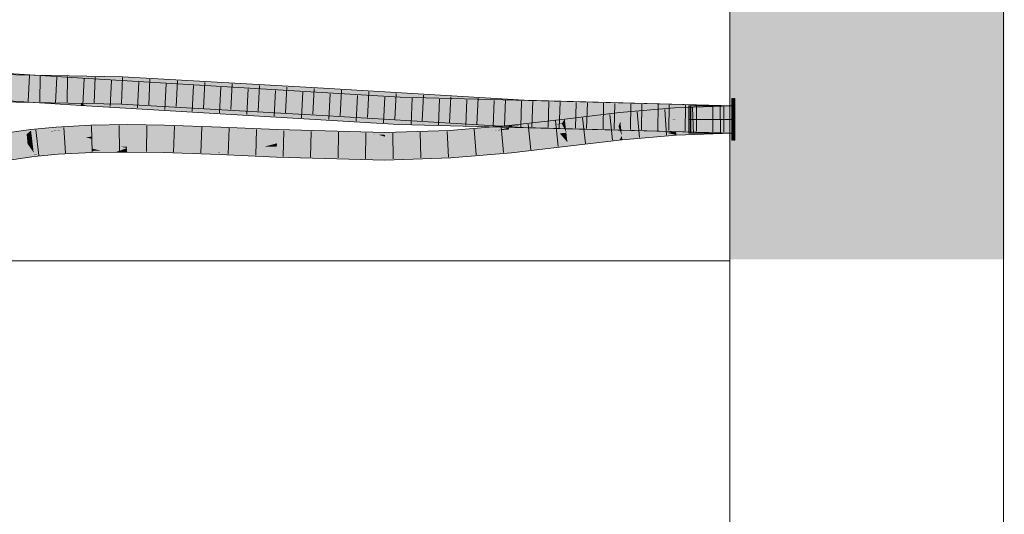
# Model space of a CAD drawing. Extents: x -720 to 300, y 62 to 1162.
# Tile 187 of 256: x 145.31 to 154.3, y 881.65 to 886.17. Entities that reach past the tile are written whole.
import ezdxf
from ezdxf.lldxf.tags import DXFTag

# ---------------------------------------------------------------- set-up
doc = ezdxf.new("R2010")
doc.units = 0
doc.layers.get('0').update_dxf_attribs({"lineweight": 13})
doc.layers.add('E_Detail_Linie_Text_Bem', color=7, linetype='Continuous', lineweight=13)
for name, color, linetype, lineweight, true_color in [('E_Leerrohr 25-A06G942U8I', 7, 'Continuous', 9, 0xff8000), ('E_Leerrohr 25-Shading', 7, 'Continuous', 9, 0xff8000), ('E_Leerrohr 32-A06G942W8I', 7, 'Continuous', 9, 0x00b300), ('E_Leerrohr 32-Shading', 7, 'Continuous', 9, 0x00b300), ('E_Leerrohr Umrandung-A06G942Q8I', 7, 'Continuous', 9, 0xffffff)]:
    doc.layers.add(name, color=color, linetype=linetype, lineweight=lineweight, true_color=true_color)
tags = doc.linetypes.add('STRICHPUNKT2-A06G942V8I', pattern=[12.7, 6.35, -3.175, 0, -3.175]).pattern_tags.tags
tags[10:11] = [DXFTag(74, 4), DXFTag(75, 0), DXFTag(340, '0'), DXFTag(46, 0.0), DXFTag(50, 0.0), DXFTag(44, 0.0), DXFTag(45, 0.0)]
tags[8:9] = [DXFTag(74, 4), DXFTag(75, 0), DXFTag(340, '0'), DXFTag(46, 0.0), DXFTag(50, 0.0), DXFTag(44, 0.0), DXFTag(45, 0.0)]
tags[6:7] = [DXFTag(74, 4), DXFTag(75, 0), DXFTag(340, '0'), DXFTag(46, 0.0), DXFTag(50, 0.0), DXFTag(44, 0.0), DXFTag(45, 0.0)]
tags[4:5] = [DXFTag(74, 4), DXFTag(75, 0), DXFTag(340, '0'), DXFTag(46, 0.0), DXFTag(50, 0.0), DXFTag(44, 0.0), DXFTag(45, 0.0)]

# ---------------------------------------------------------------- blocks, each defined once
blk = doc.blocks.new('Shading-A06G93YB8I', base_point=(231.5078, 857.4585))
at = {"layer": 'E_Leerrohr 25-Shading', "color": 43, "true_color": 0xd7ab7f}
for points in [[(151.8124, 885.3806), (151.2892, 885.3625), (151.29, 885.3498)], [(151.8124, 885.3806), (151.29, 885.3498), (151.8124, 885.344), (151.2914, 885.326)], [(150.2865, 885.259), (150.2907, 885.2226), (150.7858, 885.3174), (150.7895, 885.281)], [(151.2892, 885.3625), (150.7858, 885.3174), (150.9145, 885.2922), (150.7895, 885.281)], [(151.2892, 885.3625), (150.9145, 885.2922), (151.29, 885.3498)], [(150.9145, 885.2922), (151.2914, 885.326), (151.29, 885.3498)], [(145.9615, 885.1887), (145.961, 885.2031), (145.6439, 885.1755), (145.6432, 885.1863)], [(146.2916, 885.1915), (146.2916, 885.2079), (145.9615, 885.1887), (145.961, 885.2031)], [(146.6309, 885.1864), (146.6313, 885.2035), (146.2916, 885.1915), (146.2916, 885.2079)], [(147.1472, 885.1695), (147.1478, 885.1855), (146.6309, 885.1864), (146.6313, 885.2035)], [(149.7753, 885.1946), (149.7747, 885.2004), (149.6939, 885.1936)], [(149.8714, 885.1973), (150.2593, 885.219), (149.7747, 885.2004), (150.2865, 885.259)], [(149.8714, 885.1973), (149.7747, 885.2004), (149.7753, 885.1946)], [(149.7755, 885.1918), (149.8714, 885.1973), (149.7753, 885.1946)], [(149.7755, 885.1918), (149.7767, 885.1801), (150.1015, 885.2062)], [(149.8714, 885.1973), (149.7755, 885.1918), (149.9388, 885.1991)], [(150.1771, 885.2096), (150.1015, 885.2062), (149.7775, 885.1721), (149.7767, 885.1801)], [(149.7775, 885.1721), (149.7783, 885.164), (150.1771, 885.2096)], [(150.1149, 885.2073), (150.2593, 885.219), (149.906, 885.1982), (149.8714, 885.1973)], [(149.9388, 885.1991), (150.1015, 885.2062), (149.906, 885.1982), (150.1149, 885.2073)], [(150.1771, 885.2096), (150.2593, 885.219), (150.1015, 885.2062)], [(150.2865, 885.259), (150.2593, 885.219), (150.2907, 885.2226)], [(145.4142, 885.1573), (145.4133, 885.164), (145.1943, 885.1316), (145.1942, 885.132)], [(145.4142, 885.1573), (145.1943, 885.1316), (145.2394, 885.1362)], [(145.1976, 885.1128), (145.3879, 885.1324), (145.2395, 885.1362), (145.4145, 885.1543)], [(145.3745, 885.1213), (145.3879, 885.1324), (145.2006, 885.0959), (145.1976, 885.1128)], [(145.4145, 885.1543), (145.4142, 885.1573), (145.2394, 885.1362)], [(145.4176, 885.1287), (145.4168, 885.1353), (145.3745, 885.1213), (145.3879, 885.1324)], [(145.3745, 885.1213), (145.4177, 885.1277), (145.4176, 885.1287)], [(145.4168, 885.1353), (145.4145, 885.1543), (145.3879, 885.1324)], [(145.6439, 885.1755), (145.6432, 885.1863), (145.4142, 885.1573), (145.4133, 885.164)], [(145.6443, 885.17), (145.6439, 885.1755), (145.4145, 885.1543), (145.4142, 885.1573)], [(145.6455, 885.1537), (145.6443, 885.17), (145.4168, 885.1353), (145.4145, 885.1543)], [(145.6455, 885.1537), (145.4168, 885.1353), (145.5796, 885.1465)], [(145.4168, 885.1353), (145.4176, 885.1287), (145.5796, 885.1465)], [(145.5796, 885.1465), (145.4176, 885.1287), (145.6458, 885.1498), (145.4177, 885.1277)], [(145.6455, 885.1537), (145.5796, 885.1465), (145.6457, 885.1511)], [(145.5796, 885.1465), (145.6458, 885.1498), (145.6457, 885.1511)], [(145.9617, 885.1819), (145.9615, 885.1887), (145.6443, 885.17), (145.6439, 885.1755)], [(145.9617, 885.1819), (145.6443, 885.17), (145.962, 885.1717), (145.6455, 885.1537)], [(145.962, 885.1717), (145.6455, 885.1537), (145.7245, 885.154), (145.6457, 885.1511)], [(145.6457, 885.1511), (145.6458, 885.1498), (145.7245, 885.154)], [(145.962, 885.1717), (145.7245, 885.154), (145.9622, 885.1666)], [(146.2916, 885.1853), (146.2916, 885.1915), (145.9617, 885.1819), (145.9615, 885.1887)], [(146.1058, 885.1833), (145.9617, 885.1819), (146.1057, 885.1732), (145.962, 885.1717)], [(145.962, 885.1717), (145.9622, 885.1666), (146.2916, 885.1751), (146.2916, 885.1713)], [(146.2916, 885.1751), (146.2916, 885.1853), (146.1057, 885.1732), (146.1058, 885.1833)], [(146.6308, 885.1821), (146.6309, 885.1864), (146.2916, 885.1853), (146.2916, 885.1915)], [(146.6308, 885.1821), (146.2916, 885.1853), (146.6304, 885.1673), (146.2916, 885.1751)], [(146.2916, 885.1751), (146.2916, 885.1713), (146.6304, 885.1673), (146.6304, 885.1669)], [(147.1472, 885.1695), (146.6308, 885.1821), (147.0016, 885.154), (146.6304, 885.1669)], [(146.6309, 885.1864), (146.6308, 885.1821), (147.1163, 885.1702)], [(147.1472, 885.1695), (146.6309, 885.1864), (147.1163, 885.1702)], [(147.1472, 885.1695), (147.0016, 885.154), (147.1464, 885.1505)], [(147.0016, 885.154), (147.1463, 885.149), (147.1464, 885.1505)], [(147.1711, 885.1497), (147.1464, 885.1505), (147.6617, 885.1256), (147.1463, 885.149)], [(147.662, 885.1339), (147.1472, 885.1695), (147.1464, 885.1505)], [(147.2726, 885.1799), (147.1478, 885.1855), (147.6237, 885.1542), (147.1472, 885.1695)], [(147.1472, 885.1695), (147.6626, 885.1514), (147.6237, 885.1542)], [(147.1472, 885.1695), (147.1575, 885.1688), (147.6626, 885.1514), (147.6625, 885.1473)], [(147.1575, 885.1688), (147.662, 885.1339), (147.6625, 885.1473)], [(147.662, 885.1339), (147.1711, 885.1497), (147.6617, 885.1256)], [(147.6626, 885.153), (147.663, 885.1622), (147.6237, 885.1542), (147.2726, 885.1799)], [(147.6626, 885.1514), (147.6626, 885.153), (147.6237, 885.1542)], [(148.6444, 885.0984), (147.662, 885.1339), (147.6617, 885.1256)], [(148.2027, 885.1234), (147.8271, 885.1428), (147.662, 885.1339), (147.6625, 885.1473)], [(147.662, 885.1339), (148.6444, 885.0984), (147.8611, 885.13)], [(147.8271, 885.1428), (147.6626, 885.1514), (147.6625, 885.1473)], [(148.6446, 885.1351), (147.663, 885.1622), (148.6446, 885.1337), (147.6626, 885.153)], [(147.6626, 885.153), (147.6626, 885.1514), (148.0847, 885.1447), (148.1078, 885.1434)], [(148.1078, 885.1434), (147.6626, 885.1514), (148.3815, 885.1276), (148.0669, 885.1362)], [(148.0669, 885.1362), (147.6626, 885.1514), (147.827, 885.1428)], [(147.827, 885.1428), (148.5374, 885.1187), (148.0669, 885.1362)], [(147.827, 885.1428), (148.2027, 885.1234), (148.5374, 885.1187), (148.5876, 885.1158)], [(148.6444, 885.0984), (148.6203, 885.1058), (147.8611, 885.13), (148.3196, 885.121)], [(148.3815, 885.1277), (148.0669, 885.1362), (148.5374, 885.1187)], [(148.1078, 885.1434), (148.6446, 885.1337), (148.0847, 885.1447)], [(148.6446, 885.1337), (148.1078, 885.1434), (148.6445, 885.1205), (148.3815, 885.1276)], [(148.6203, 885.1058), (148.5876, 885.1158), (148.3196, 885.121)], [(148.6445, 885.1205), (148.3815, 885.1277), (148.6445, 885.1147), (148.5374, 885.1187)], [(148.5876, 885.1158), (148.6445, 885.1147), (148.5374, 885.1187)], [(148.6445, 885.1147), (148.5876, 885.1158), (148.6445, 885.1125)], [(148.6445, 885.1125), (148.5876, 885.1158), (148.6445, 885.1046), (148.6203, 885.1058)], [(148.6445, 885.1046), (148.6444, 885.0984), (149.2352, 885.1183)], [(149.2342, 885.1352), (149.2335, 885.1478), (148.6445, 885.1205), (148.6446, 885.1337)], [(149.2346, 885.1287), (149.2342, 885.1352), (148.6445, 885.1147), (148.6445, 885.1205)], [(149.2346, 885.1287), (148.6445, 885.1147), (149.2349, 885.1223), (148.6445, 885.1125)], [(149.2349, 885.1223), (148.6445, 885.1125), (149.2352, 885.1183), (148.6445, 885.1046)], [(149.233, 885.1548), (148.6446, 885.1351), (149.2335, 885.1478), (148.6446, 885.1337)], [(149.416, 885.1702), (149.233, 885.1548), (149.6609, 885.1732), (149.2335, 885.1478)], [(149.7251, 885.1686), (149.7767, 885.1801), (149.2342, 885.1352), (149.2335, 885.1478)], [(149.2346, 885.1287), (149.7251, 885.1686), (149.2342, 885.1352)], [(149.2346, 885.1287), (149.5976, 885.1503), (149.7251, 885.1686), (149.6671, 885.1557)], [(149.5976, 885.1503), (149.2346, 885.1287), (149.2349, 885.1223)], [(149.6595, 885.154), (149.5976, 885.1503), (149.2352, 885.1183), (149.2349, 885.1223)], [(149.6609, 885.1732), (149.6186, 885.1873), (149.416, 885.1702)], [(149.5976, 885.1503), (149.6595, 885.154), (149.6671, 885.1557)], [(149.6186, 885.1873), (149.7755, 885.1918), (149.6939, 885.1936), (149.7753, 885.1946)], [(149.6609, 885.1732), (149.7767, 885.1801), (149.6186, 885.1873), (149.7755, 885.1918)], [(149.6595, 885.154), (149.7783, 885.164), (149.6671, 885.1557), (149.7783, 885.1643)], [(149.7783, 885.1643), (149.7775, 885.1721), (149.6671, 885.1557), (149.7251, 885.1686)], [(149.7775, 885.1721), (149.7767, 885.1801), (149.7251, 885.1686)], [(151.3023, 885.1495), (150.8077, 885.1052), (151.3025, 885.1464), (150.8112, 885.071)], [(151.2186, 885.1335), (150.8112, 885.071), (151.3046, 885.113), (150.8115, 885.0688)], [(151.3025, 885.1464), (151.2186, 885.1335), (151.3027, 885.1431)], [(151.2186, 885.1335), (151.3046, 885.113), (151.3027, 885.1431)], [(151.4305, 885.154), (151.3023, 885.1495), (151.3025, 885.1464)], [(151.8106, 885.1671), (151.8124, 885.1672), (151.3025, 885.1464), (151.4305, 885.154)], [(151.3027, 885.1431), (151.4272, 885.149), (151.3025, 885.1464), (151.3174, 885.147)], [(151.3046, 885.113), (151.8106, 885.1671), (151.3027, 885.1431)], [(151.8124, 885.1672), (151.3046, 885.113), (151.8124, 885.1306)], [(151.4272, 885.149), (151.8106, 885.1671), (151.3174, 885.147)], [(148.6203, 885.1058), (148.6444, 885.0984), (148.6445, 885.1046)], [(149.7957, 884.988), (149.7993, 884.9516), (150.311, 885.047), (150.3152, 885.0106)], [(150.8077, 885.1052), (150.311, 885.047), (150.7845, 885.0656), (150.3152, 885.0106)], [(150.8077, 885.1052), (150.7845, 885.0656), (150.8112, 885.071)], [(150.7845, 885.0656), (150.8115, 885.0688), (150.8112, 885.071)], [(145.4393, 884.9496), (145.439, 884.9521), (145.2312, 884.9218)], [(145.2317, 884.9189), (145.44, 884.9434), (145.2312, 884.9218), (145.4393, 884.9496)], [(145.233, 884.9118), (145.4413, 884.9325), (145.2317, 884.9189), (145.44, 884.9434)], [(145.4417, 884.93), (145.4413, 884.9325), (145.2347, 884.9017), (145.233, 884.9118)], [(145.2347, 884.9017), (145.2375, 884.8858), (145.4417, 884.93), (145.4434, 884.9158)], [(145.6585, 884.9713), (145.6584, 884.9735), (145.439, 884.9521)], [(145.4393, 884.9496), (145.6589, 884.9661), (145.439, 884.9521), (145.6585, 884.9713)], [(145.44, 884.9434), (145.6596, 884.9566), (145.4393, 884.9496), (145.6589, 884.9661)], [(145.4413, 884.9325), (145.66, 884.9508), (145.44, 884.9434), (145.6596, 884.9566)], [(145.66, 884.9508), (145.4413, 884.9325), (145.4888, 884.9344)], [(145.4413, 884.9325), (145.4417, 884.93), (145.4888, 884.9344)], [(145.4417, 884.93), (145.4434, 884.9158), (145.66, 884.9508), (145.6609, 884.937)], [(145.9682, 884.987), (145.9681, 884.9899), (145.6584, 884.9735)], [(145.6585, 884.9713), (145.9683, 884.9818), (145.6584, 884.9735), (145.9682, 884.987)], [(145.6589, 884.9661), (145.9686, 884.9727), (145.6585, 884.9713), (145.9683, 884.9818)], [(145.6596, 884.9566), (145.9688, 884.9685), (145.6589, 884.9661), (145.9686, 884.9727)], [(145.9688, 884.9685), (145.6596, 884.9566), (145.7742, 884.9573)], [(145.6596, 884.9566), (145.66, 884.9508), (145.7742, 884.9573)], [(145.66, 884.9508), (145.6609, 884.937), (145.9688, 884.9685), (145.9693, 884.9532)], [(145.9681, 884.9899), (146.0064, 884.9813), (146.2917, 884.9946), (146.2464, 884.9783)], [(146.0064, 884.9813), (145.9681, 884.9899), (145.9683, 884.9818)], [(145.9686, 884.9727), (146.0543, 884.9706), (145.9683, 884.9818), (146.0064, 884.9813)], [(145.9688, 884.9685), (146.0543, 884.9706), (145.9686, 884.9727)], [(146.1851, 884.9564), (146.2375, 884.9751), (145.9693, 884.9532), (145.9688, 884.9685)], [(146.0064, 884.9813), (146.0543, 884.9706), (146.2464, 884.9783), (146.2375, 884.9751)], [(146.2917, 884.9595), (146.2917, 884.9764), (146.1851, 884.9564), (146.2375, 884.9751)], [(146.1851, 884.9564), (146.2917, 884.9579), (146.2917, 884.9595)], [(146.2375, 884.9751), (146.2917, 884.9764), (146.2464, 884.9783), (146.2917, 884.9777)], [(146.2917, 884.9777), (146.2917, 884.9946), (146.2464, 884.9783)], [(146.6254, 884.9768), (146.6257, 884.9902), (146.2917, 884.9764), (146.2917, 884.9946)], [(146.625, 884.9615), (146.6254, 884.9768), (146.2917, 884.9595), (146.2917, 884.9764)], [(146.2917, 884.9595), (146.2917, 884.9579), (146.625, 884.9615), (146.6248, 884.9536)], [(147.0813, 884.9557), (146.625, 884.9615), (146.7778, 884.9482), (146.6248, 884.9536)], [(146.625, 884.9615), (147.1391, 884.9679), (146.6254, 884.9768)], [(146.625, 884.9615), (147.0813, 884.9557), (147.1391, 884.9679), (147.1387, 884.9572)], [(147.1391, 884.9679), (147.1393, 884.9724), (146.6254, 884.9768), (146.6257, 884.9902)], [(147.1386, 884.955), (147.0813, 884.9557), (147.1378, 884.9357), (146.7778, 884.9482)], [(147.0813, 884.9557), (147.1386, 884.955), (147.1387, 884.9572)], [(147.1386, 884.955), (147.1378, 884.9357), (147.6556, 884.9438), (147.6545, 884.9124)], [(147.1386, 884.955), (147.6556, 884.9438), (147.1387, 884.9572), (147.3022, 884.9603)], [(147.3022, 884.9603), (147.1391, 884.9679), (147.1387, 884.9572)], [(147.3733, 884.9617), (147.1393, 884.9724), (147.1391, 884.9679)], [(147.1391, 884.9679), (147.3022, 884.9603), (147.3733, 884.9617), (147.374, 884.9617)], [(147.3022, 884.9603), (147.6556, 884.9438), (147.374, 884.9617), (147.6558, 884.9489)], [(148.6436, 884.9217), (147.8981, 884.9423), (147.6545, 884.9124), (147.6556, 884.9438)], [(147.8981, 884.9423), (147.6558, 884.9489), (147.6556, 884.9438)], [(148.8338, 884.928), (148.6436, 884.9217), (148.8364, 884.8915), (148.6435, 884.8851)], [(149.2453, 884.9418), (148.8338, 884.928), (149.2475, 884.9053), (148.8364, 884.8915)], [(149.2453, 884.9418), (149.2475, 884.9053), (149.7957, 884.988), (149.7993, 884.9516)], [(148.6436, 884.9217), (147.6545, 884.9124), (148.6435, 884.8851)]]:
    blk.add_solid(points, dxfattribs=at)
at = {"layer": 'E_Leerrohr 25-Shading', "color": 31, "true_color": 0xecb67f}
for points in [[(151.4184, 885.3806), (151.4184, 885.2556), (151.8124, 885.3806), (151.8124, 885.2556)], [(151.4319, 885.3806), (151.4319, 885.2556), (151.8259, 885.3806), (151.8259, 885.2556)], [(151.4379, 885.3806), (151.4379, 885.2556), (151.8319, 885.3806), (151.8319, 885.2556)], [(151.8184, 885.4456), (151.8124, 885.4456), (151.8184, 885.2881), (151.8124, 885.2881)], [(151.8319, 885.4456), (151.8259, 885.4456), (151.8319, 885.2881), (151.8259, 885.2881)], [(151.8379, 885.4456), (151.8319, 885.4456), (151.8379, 885.2881), (151.8319, 885.2881)], [(151.8124, 885.2881), (151.8124, 885.2556), (151.8184, 885.2881), (151.8184, 885.2556)], [(151.8259, 885.2881), (151.8259, 885.2556), (151.8319, 885.2881), (151.8319, 885.2556)], [(151.8319, 885.2881), (151.8319, 885.2556), (151.8379, 885.2881), (151.8379, 885.2556)], [(151.4184, 885.2556), (151.4184, 885.1306), (151.8124, 885.2556), (151.8124, 885.1306)], [(151.4319, 885.2556), (151.4319, 885.1306), (151.8259, 885.2556), (151.8259, 885.1306)], [(151.4379, 885.2556), (151.4379, 885.1306), (151.8319, 885.2556), (151.8319, 885.1306)], [(151.8184, 885.2556), (151.8124, 885.2556), (151.8184, 885.2097), (151.8124, 885.2097)], [(151.8124, 885.2097), (151.8124, 885.0656), (151.8184, 885.2097), (151.8184, 885.0656)], [(151.8319, 885.2556), (151.8259, 885.2556), (151.8319, 885.2098), (151.8259, 885.2098)], [(151.8259, 885.2098), (151.8259, 885.0656), (151.8319, 885.2098), (151.8319, 885.0656)], [(151.8379, 885.2556), (151.8319, 885.2556), (151.8379, 885.2099), (151.8319, 885.2098)], [(151.8319, 885.2098), (151.8319, 885.0656), (151.8379, 885.2099), (151.8379, 885.0656)]]:
    blk.add_solid(points, dxfattribs=at)
at = {"layer": 'E_Leerrohr 25-Shading', "color": 31, "true_color": 0xfabd7f}
for points in [[(150.7895, 885.281), (151.295, 885.2682), (150.9145, 885.2922)], [(151.295, 885.2682), (151.2914, 885.326), (150.9145, 885.2922)], [(151.8124, 885.2556), (151.8124, 885.344), (151.295, 885.2682), (151.2914, 885.326)], [(149.779, 885.1569), (150.1771, 885.2096), (149.7783, 885.164)], [(149.779, 885.1569), (150.2817, 885.1737), (150.1771, 885.2096), (150.2621, 885.2133)], [(150.2621, 885.2133), (150.2593, 885.219), (150.1771, 885.2096)], [(150.2907, 885.2226), (150.2593, 885.219), (150.291, 885.22)], [(150.2916, 885.2147), (150.291, 885.22), (150.2621, 885.2133), (150.2593, 885.219)], [(150.2963, 885.1742), (150.2916, 885.2147), (150.2817, 885.1737), (150.2621, 885.2133)], [(150.7895, 885.281), (150.2907, 885.2226), (150.7941, 885.2372), (150.291, 885.22)], [(150.7676, 885.2363), (150.291, 885.22), (150.2916, 885.2147)], [(150.7773, 885.1906), (150.7941, 885.2372), (150.2916, 885.2147), (150.7676, 885.2363)], [(150.7773, 885.1906), (150.2916, 885.2147), (150.2963, 885.1742)], [(150.7941, 885.2372), (150.7773, 885.1906), (150.7986, 885.1931)], [(151.2617, 885.2524), (150.7895, 885.281), (150.794, 885.2375)], [(150.7895, 885.281), (151.2617, 885.2524), (151.295, 885.2682), (151.2959, 885.2535)], [(150.7941, 885.2372), (151.2961, 885.2504), (150.794, 885.2375), (151.2617, 885.2524)], [(150.7941, 885.2372), (150.7986, 885.1931), (151.2961, 885.2504), (151.2969, 885.2378)], [(151.2969, 885.2378), (150.7986, 885.1931), (151.3019, 885.1572), (150.7991, 885.1888)], [(151.2617, 885.2524), (151.2961, 885.2504), (151.2959, 885.2535)], [(151.8124, 885.2556), (151.295, 885.2682), (151.2961, 885.2504)], [(151.2961, 885.2504), (151.2969, 885.2378), (151.8124, 885.2556)], [(151.8124, 885.2556), (151.2969, 885.2378), (151.4305, 885.154), (151.3019, 885.1572)], [(151.8124, 885.2556), (151.4305, 885.154), (151.8124, 885.1672)], [(145.3784, 885.0782), (145.3745, 885.1213), (145.2114, 885.0342), (145.2006, 885.0959)], [(145.4177, 885.1277), (145.3745, 885.1213), (145.4284, 885.0399), (145.3825, 885.0332)], [(145.6458, 885.1498), (145.4177, 885.1277), (145.6517, 885.0671), (145.4284, 885.0399)], [(145.917, 885.0934), (145.7245, 885.154), (145.6517, 885.0671), (145.6458, 885.1498)], [(145.9622, 885.1666), (145.7245, 885.154), (145.9625, 885.1577)], [(145.9625, 885.1577), (145.7245, 885.154), (145.9645, 885.0981), (145.917, 885.0934)], [(146.2916, 885.1713), (145.9622, 885.1666), (146.2917, 885.1591), (145.9625, 885.1577)], [(146.2917, 885.1591), (145.9625, 885.1577), (146.2917, 885.1242), (145.9645, 885.0981)], [(145.9645, 885.0981), (145.9651, 885.0782), (146.2917, 885.1242), (146.2917, 885.0829)], [(146.6304, 885.1669), (146.2916, 885.1713), (146.6301, 885.1578), (146.2917, 885.1591)], [(146.2917, 885.1591), (146.2917, 885.0829), (146.6301, 885.1578), (146.628, 885.0786)], [(147.1463, 885.149), (147.0016, 885.154), (146.628, 885.0786), (146.6301, 885.1578)], [(147.143, 885.0662), (147.1463, 885.149), (146.628, 885.0786)], [(147.0016, 885.154), (146.6304, 885.1669), (146.6301, 885.1578)], [(147.6617, 885.1256), (147.1463, 885.149), (147.6592, 885.0511), (147.143, 885.0662)], [(147.6617, 885.1256), (147.6588, 885.0373), (148.6444, 885.0984), (148.644, 885.0101)], [(148.6444, 885.0984), (148.644, 885.0101), (149.2352, 885.1183), (149.2402, 885.03)], [(149.6595, 885.154), (149.2352, 885.1183), (149.787, 885.076), (149.2402, 885.03)], [(149.7783, 885.164), (149.6595, 885.154), (149.779, 885.1569)], [(149.6595, 885.154), (149.787, 885.076), (149.779, 885.1569)], [(150.3009, 885.1348), (150.2817, 885.1737), (149.787, 885.076), (149.779, 885.1569)], [(150.2978, 885.0623), (150.2413, 885.128), (149.7926, 885.0195), (149.787, 885.076)], [(150.3009, 885.1348), (150.2413, 885.128), (150.3015, 885.1291)], [(150.3015, 885.1291), (150.2413, 885.128), (150.3091, 885.0632), (150.2978, 885.0623)], [(150.2817, 885.1737), (150.3009, 885.1348), (150.2963, 885.1742)], [(150.2963, 885.1742), (150.3009, 885.1348), (150.7773, 885.1906)], [(150.7961, 885.1378), (150.7773, 885.1906), (150.3015, 885.1291), (150.3009, 885.1348)], [(150.8073, 885.1051), (150.8077, 885.1052), (150.3015, 885.1291), (150.7961, 885.1378)], [(150.8073, 885.1051), (150.3015, 885.1291), (150.3091, 885.0632)], [(150.7986, 885.1931), (150.7773, 885.1906), (150.7991, 885.1888)], [(150.7991, 885.1888), (150.7773, 885.1906), (150.8043, 885.1379), (150.7961, 885.1378)], [(150.7961, 885.1378), (150.8077, 885.1052), (150.8043, 885.1379)], [(151.3019, 885.1572), (150.7991, 885.1888), (151.3023, 885.1495), (150.8043, 885.1379)], [(150.8043, 885.1379), (150.8077, 885.1052), (151.3023, 885.1495)], [(151.3019, 885.1572), (151.3023, 885.1495), (151.4305, 885.154)], [(145.3808, 885.052), (145.3784, 885.0782), (145.2146, 885.0163), (145.2114, 885.0342)], [(145.2159, 885.0089), (145.3825, 885.0332), (145.2146, 885.0163), (145.3808, 885.052)], [(145.4262, 884.9705), (145.3825, 885.0332), (145.2258, 884.9526), (145.2159, 885.0089)], [(145.4284, 885.0399), (145.3825, 885.0332), (145.4287, 885.0374)], [(145.4287, 885.0374), (145.3825, 885.0332), (145.4366, 884.9714), (145.4262, 884.9705)], [(145.4284, 885.0399), (145.6521, 885.0616), (145.6517, 885.0671)], [(145.6521, 885.0616), (145.4284, 885.0399), (145.6527, 885.0521), (145.4287, 885.0374)], [(145.6527, 885.0521), (145.4287, 885.0374), (145.6575, 884.9858), (145.4366, 884.9714)], [(145.6521, 885.0616), (145.9473, 885.0838), (145.6517, 885.0671), (145.917, 885.0934)], [(145.6521, 885.0616), (145.9651, 885.0782), (145.9473, 885.0838)], [(145.9651, 885.0782), (145.6521, 885.0616), (145.9655, 885.0658), (145.6527, 885.0521)], [(145.9655, 885.0658), (145.6527, 885.0521), (145.9678, 884.9993), (145.6575, 884.9858)], [(145.917, 885.0934), (145.9651, 885.0782), (145.9645, 885.0981)], [(146.2917, 885.0829), (145.9651, 885.0782), (146.2917, 885.0738), (145.9655, 885.0658)], [(146.1026, 885.0692), (145.9655, 885.0658), (146.1019, 885.0025), (145.9678, 884.9993)], [(146.2917, 885.007), (146.2917, 885.0738), (146.1019, 885.0025), (146.1026, 885.0692)], [(146.628, 885.0786), (146.2917, 885.0829), (146.628, 885.0774), (146.2917, 885.0738)], [(146.6263, 885.0104), (146.6279, 885.0721), (146.2917, 885.0738), (146.4582, 885.0756)], [(146.6263, 885.0104), (146.2917, 885.0738), (146.2917, 885.007)], [(146.6279, 885.0721), (146.628, 885.0774), (146.4582, 885.0756)], [(147.1408, 885.0101), (147.1426, 885.0561), (146.6263, 885.0104), (146.6279, 885.0721)], [(147.1426, 885.0561), (147.1428, 885.0607), (146.6279, 885.0721), (146.628, 885.0786)], [(147.1428, 885.0607), (147.143, 885.0662), (146.628, 885.0786)], [(147.1408, 885.0101), (147.5473, 885.0078), (147.1426, 885.0561), (147.6588, 885.0373)], [(147.6588, 885.0373), (147.1428, 885.0607), (147.1426, 885.0561)], [(147.143, 885.0662), (147.1428, 885.0607), (147.6592, 885.0511), (147.6588, 885.0373)], [(147.6577, 885.0071), (147.6588, 885.0373), (147.5473, 885.0078)], [(148.644, 885.0101), (147.6588, 885.0373), (147.6577, 885.0071)], [(149.2408, 885.0203), (148.6439, 884.9755), (148.8338, 884.928), (148.6436, 884.9217)], [(149.2408, 885.0203), (149.2402, 885.03), (148.6439, 884.9755), (148.644, 884.995)], [(149.2402, 885.03), (148.644, 885.0101), (148.644, 884.995)], [(149.2408, 885.0203), (148.8338, 884.928), (149.2437, 884.9696)], [(149.787, 885.076), (149.2402, 885.03), (149.787, 885.0753), (149.2408, 885.0203)], [(149.787, 885.0753), (149.2408, 885.0203), (149.7926, 885.0195), (149.2437, 884.9696)], [(149.2437, 884.9696), (149.2453, 884.9418), (149.7926, 885.0195), (149.7957, 884.988)], [(150.311, 885.047), (150.2978, 885.0623), (149.7957, 884.988), (149.7926, 885.0195)], [(150.2978, 885.0623), (150.311, 885.047), (150.3091, 885.0632)], [(150.311, 885.047), (150.8073, 885.1051), (150.3091, 885.0632)], [(145.439, 884.9521), (145.4262, 884.9705), (145.2312, 884.9218), (145.2258, 884.9526)], [(145.4262, 884.9705), (145.439, 884.9521), (145.4366, 884.9714)], [(145.4366, 884.9714), (145.439, 884.9521), (145.6575, 884.9858), (145.6584, 884.9735)], [(145.7112, 884.9882), (145.6575, 884.9858), (145.9681, 884.9899), (145.6584, 884.9735)], [(145.9678, 884.9993), (145.7112, 884.9882), (145.9681, 884.9899)], [(146.2917, 884.9946), (145.9997, 885), (145.9681, 884.9899), (145.9678, 884.9993)], [(146.2917, 884.9946), (146.237, 885.0057), (145.9997, 885)], [(146.2917, 885.007), (146.237, 885.0057), (146.2917, 885.0032)], [(146.237, 885.0057), (146.2917, 884.9946), (146.2917, 885.0032)], [(146.6257, 884.9902), (146.4052, 885.0082), (146.2917, 885.0032), (146.2917, 885.007)], [(146.6257, 884.9902), (146.2917, 885.0032), (146.2917, 884.9946)], [(146.6263, 885.0104), (146.4052, 885.0082), (146.6259, 884.9967)], [(146.4052, 885.0082), (146.6257, 884.9902), (146.6259, 884.9967)], [(146.6259, 884.9967), (146.6257, 884.9902), (147.1393, 884.9724)], [(147.1408, 885.0101), (146.6263, 885.0104), (147.1393, 884.9724), (146.6259, 884.9967)], [(147.3733, 884.9617), (147.5473, 885.0078), (147.1393, 884.9724), (147.1408, 885.0101)], [(147.6564, 884.9672), (147.6577, 885.0071), (147.3733, 884.9617), (147.5473, 885.0078)], [(147.3733, 884.9617), (147.6558, 884.9489), (147.6564, 884.9672)], [(147.8981, 884.9423), (148.4043, 884.9883), (147.6558, 884.9489), (147.6564, 884.9672)], [(147.6564, 884.9672), (148.4043, 884.9883), (147.6577, 885.0071), (148.644, 885.0101)], [(148.6439, 884.9755), (148.644, 884.995), (147.8981, 884.9423), (148.4043, 884.9883)], [(147.8981, 884.9423), (148.6436, 884.9217), (148.6439, 884.9755)], [(148.644, 884.995), (148.644, 885.0101), (148.4043, 884.9883)], [(148.8338, 884.928), (149.2453, 884.9418), (149.2437, 884.9696)]]:
    blk.add_solid(points, dxfattribs=at)
at = {"layer": 'E_Leerrohr 32-Shading', "color": 83, "true_color": 0x7fbd7f}
for points in [[(145.4521, 885.6601), (144.6721, 885.6752), (145.4505, 885.6235), (144.8876, 885.6345)], [(144.8982, 885.6579), (145.8817, 885.5966), (144.6868, 885.7078), (145.8839, 885.6332)], [(146.2492, 885.608), (146.2506, 885.6445), (145.4505, 885.6235), (145.4521, 885.6601)], [(146.8063, 885.5777), (145.8839, 885.6332), (147.0147, 885.5284), (145.8817, 885.5966)], [(146.8179, 885.6121), (146.2506, 885.6445), (147.0265, 885.5635), (146.2492, 885.608)], [(148.3953, 885.4821), (146.8063, 885.5777), (148.6021, 885.4329), (147.0147, 885.5284)], [(148.0855, 885.5397), (146.8179, 885.6121), (148.0833, 885.5032), (147.0265, 885.5635)], [(144.7753, 885.454), (145.4419, 885.4469), (144.3317, 885.4686)], [(145.8698, 885.4018), (144.7757, 885.4818), (144.8742, 885.4456), (144.5765, 885.4642)], [(145.8709, 885.4202), (144.8202, 885.4857), (145.8698, 885.4018), (144.7757, 885.4818)], [(148.4049, 885.5208), (148.0855, 885.5397), (148.6118, 885.4717), (148.0833, 885.5032)], [(148.7814, 885.4221), (148.783, 885.4587), (148.6021, 885.4329), (148.3953, 885.4821)], [(149.9143, 885.3942), (149.6674, 885.4456), (148.6118, 885.4717), (148.4049, 885.5208)], [(145.4406, 885.4207), (144.3322, 885.436), (145.4402, 885.4103), (144.3322, 885.4319)], [(144.7251, 885.4487), (144.5973, 885.4323), (145.4412, 885.4302), (145.4407, 885.4207)], [(144.7251, 885.4487), (145.4419, 885.4469), (144.7678, 885.4541)], [(145.4419, 885.4469), (144.7251, 885.4487), (145.4412, 885.4302)], [(144.8742, 885.4456), (145.8686, 885.3837), (145.8698, 885.4018)], [(146.2417, 885.4096), (145.4406, 885.4207), (146.2412, 885.3947), (145.4402, 885.4103)], [(145.4407, 885.4207), (146.2417, 885.4096), (145.4412, 885.4302)], [(145.4419, 885.4469), (145.4412, 885.4302), (146.2425, 885.4313), (146.2417, 885.4096)], [(145.9193, 885.3806), (145.8698, 885.4018), (145.8686, 885.3837)], [(146.9176, 885.3572), (145.8709, 885.4202), (145.8698, 885.4018)], [(145.9193, 885.3806), (147.998, 885.2922), (145.8698, 885.4018), (146.9176, 885.3572)], [(148.7739, 885.2446), (145.9193, 885.3806), (146.2039, 885.3635)], [(148.7739, 885.2446), (148.7739, 885.2455), (145.9193, 885.3806), (147.998, 885.2922)], [(146.488, 885.3806), (146.2417, 885.4096), (146.2412, 885.3947)], [(146.2425, 885.4313), (146.2417, 885.4096), (146.9338, 885.3864), (146.9001, 885.383)], [(146.488, 885.3806), (148.073, 885.3267), (146.2417, 885.4096), (147.539, 885.3572)], [(146.2425, 885.4313), (146.9338, 885.3864), (146.9681, 885.3898)], [(148.0724, 885.3166), (146.488, 885.3806), (148.0721, 885.3103), (146.5675, 885.376)], [(148.073, 885.3267), (146.488, 885.3806), (148.0724, 885.3166)], [(146.5675, 885.376), (148.0709, 885.2902), (148.0721, 885.3103)], [(146.9001, 885.383), (147.539, 885.3572), (146.9681, 885.3898)], [(150.6782, 885.3851), (149.2952, 885.4456), (148.7814, 885.4221), (148.783, 885.4587)], [(150.6782, 885.3851), (148.7814, 885.4221), (150.7443, 885.3719)], [(151.8319, 885.344), (151.8319, 885.3806), (150.2032, 885.4059), (149.2952, 885.4456)], [(149.9158, 885.4308), (149.6674, 885.4456), (149.9154, 885.4204)], [(149.6674, 885.4456), (149.9143, 885.3942), (149.9154, 885.4204)], [(150.6755, 885.3863), (149.9154, 885.4204), (150.7444, 885.3724), (149.9143, 885.3942)], [(151.396, 885.3606), (151.8259, 885.3806), (149.9154, 885.4204), (149.9158, 885.4308)], [(151.396, 885.3606), (149.9154, 885.4204), (150.281, 885.404)], [(151.8319, 885.344), (150.2032, 885.4059), (151.8203, 885.3443)], [(150.2032, 885.4059), (151.3158, 885.3572), (151.8203, 885.3443)], [(151.3229, 885.3572), (151.396, 885.3606), (150.281, 885.404)], [(151.3229, 885.3572), (150.6755, 885.3863), (150.7444, 885.3724)], [(151.3158, 885.3572), (150.6782, 885.3851), (150.7443, 885.3719)], [(151.8259, 885.344), (151.8259, 885.3806), (151.8179, 885.3442), (151.396, 885.3606)], [(146.2039, 885.3635), (148.0688, 885.2513), (148.7739, 885.2446), (148.773, 885.2244)], [(148.0709, 885.2902), (149.9067, 885.2177), (148.0721, 885.3103), (149.2639, 885.2559)], [(149.9066, 885.2153), (149.9067, 885.2177), (148.3302, 885.2747), (148.0709, 885.2902)], [(149.2639, 885.2559), (148.6529, 885.2922), (148.0721, 885.3103), (148.0724, 885.3166)], [(148.6529, 885.2922), (148.073, 885.3267), (148.0724, 885.3166)], [(151.396, 885.3606), (151.3229, 885.3572), (151.8179, 885.3442)], [(148.0688, 885.2513), (148.7724, 885.2089), (148.773, 885.2244)], [(148.3302, 885.2747), (148.7096, 885.2521), (149.9066, 885.2153), (149.9065, 885.2118)], [(148.7096, 885.2521), (149.9052, 885.181), (149.9065, 885.2118)], [(148.7727, 885.2163), (148.7724, 885.2089), (149.6447, 885.2121), (151.8319, 885.1306)], [(148.773, 885.2244), (148.7727, 885.2163), (149.4843, 885.2181), (149.6447, 885.2121)], [(149.4843, 885.2181), (148.7739, 885.2446), (148.773, 885.2244)], [(148.8836, 885.2427), (148.7739, 885.2455), (148.7739, 885.2446)], [(148.7739, 885.2446), (149.8102, 885.219), (148.8836, 885.2427)], [(148.7739, 885.2446), (149.4843, 885.2181), (149.8102, 885.219), (149.9179, 885.2143)], [(149.9179, 885.2143), (149.4843, 885.2181), (150.0075, 885.2104), (149.6447, 885.2121)], [(149.6447, 885.2121), (151.8319, 885.1306), (150.0075, 885.2104)], [(150.0339, 885.2133), (149.8102, 885.219), (149.9179, 885.2143)], [(149.9064, 885.2098), (149.9052, 885.181), (150.0301, 885.2111), (151.8259, 885.1306)], [(149.9065, 885.2118), (149.9064, 885.2098), (149.9614, 885.2115)], [(149.9064, 885.2098), (150.0301, 885.2111), (149.9614, 885.2115)], [(150.0301, 885.2111), (149.9444, 885.215), (149.9065, 885.2118), (149.9066, 885.2153)], [(149.9444, 885.215), (149.9067, 885.2167), (149.9066, 885.2153)], [(150.0427, 885.2141), (149.9067, 885.2177), (149.9444, 885.215), (149.9067, 885.2167)], [(149.9179, 885.2143), (150.0075, 885.2104), (150.0339, 885.2133), (150.1794, 885.2095)], [(149.9444, 885.215), (150.0301, 885.2111), (150.0427, 885.2141), (150.1859, 885.2103)], [(150.0075, 885.2104), (151.8319, 885.1306), (150.1794, 885.2095), (151.8319, 885.1672)], [(150.0301, 885.2111), (151.8259, 885.1306), (150.1859, 885.2103), (151.8259, 885.1672)]]:
    blk.add_solid(points, dxfattribs=at)
at = {"layer": 'E_Leerrohr 32-Shading', "color": 83, "true_color": 0x7fd57f}
for points in [[(144.8982, 885.6579), (144.9534, 885.5659), (145.4509, 885.6235), (145.4462, 885.5352)], [(144.1555, 885.527), (145.8709, 885.4202), (144.1189, 885.6179), (145.8763, 885.5084)], [(144.3302, 885.5808), (144.3305, 885.5569), (145.446, 885.5352)], [(145.446, 885.5352), (144.3305, 885.5569), (145.4419, 885.4469), (144.3317, 885.4686)], [(144.937, 885.556), (145.4505, 885.6235), (144.8876, 885.6345)], [(144.937, 885.556), (145.446, 885.5352), (145.4505, 885.6235), (145.9939, 885.5848)], [(146.2459, 885.5196), (146.2477, 885.5668), (145.446, 885.5352), (145.9939, 885.5848)], [(145.4462, 885.5352), (145.8763, 885.5084), (145.4509, 885.6235), (145.8817, 885.5966)], [(145.9939, 885.5848), (146.2492, 885.608), (145.4505, 885.6235)], [(147.0768, 885.4362), (147.0167, 885.5255), (145.8763, 885.5084), (145.8817, 885.5966)], [(147.0167, 885.5255), (147.0147, 885.5284), (145.8817, 885.5966)], [(146.2477, 885.5668), (146.2492, 885.608), (145.9939, 885.5848)], [(147.0265, 885.5635), (146.2492, 885.608), (147.0887, 885.4715), (146.2459, 885.5196)], [(148.0806, 885.4562), (148.0833, 885.5032), (147.0569, 885.5185), (147.0265, 885.5635)], [(146.2425, 885.4313), (146.2452, 885.5026), (145.4419, 885.4469), (145.446, 885.5352)], [(146.2452, 885.5026), (146.2459, 885.5196), (145.446, 885.5352)], [(148.6458, 885.3268), (148.7777, 885.3339), (145.8709, 885.4202), (145.8763, 885.5084)], [(146.9681, 885.3898), (147.0625, 885.4537), (146.2425, 885.4313), (146.2452, 885.5026)], [(147.0625, 885.4537), (147.0887, 885.4715), (146.2452, 885.5026), (146.2459, 885.5196)], [(148.6021, 885.4329), (147.0147, 885.5284), (148.6698, 885.3403), (147.0768, 885.4362)], [(148.0782, 885.4149), (148.0806, 885.4562), (147.0887, 885.4715), (147.0569, 885.5185)], [(147.9604, 885.4023), (148.0782, 885.4149), (147.0642, 885.4549), (147.0887, 885.4715)], [(148.6481, 885.422), (148.6118, 885.4717), (148.0806, 885.4562), (148.0833, 885.5032)], [(148.6481, 885.422), (149.9143, 885.3942), (148.6118, 885.4717)], [(148.6458, 885.3268), (145.8709, 885.4202), (146.9176, 885.3572)], [(146.9681, 885.3898), (147.539, 885.3572), (147.0642, 885.4549), (147.9604, 885.4023)], [(148.0743, 885.3483), (148.0771, 885.3955), (147.539, 885.3572), (147.9604, 885.4023)], [(148.0771, 885.3955), (148.0782, 885.4149), (147.9604, 885.4023)], [(148.0771, 885.3955), (148.0743, 885.3483), (148.6547, 885.361), (148.6246, 885.3387)], [(148.0782, 885.4149), (148.0771, 885.3955), (148.6795, 885.3792), (148.6547, 885.361)], [(148.6795, 885.3792), (148.6481, 885.422), (148.0782, 885.4149), (148.0806, 885.4562)], [(148.7777, 885.3339), (148.7814, 885.4221), (148.6698, 885.3403), (148.6021, 885.4329)], [(148.6795, 885.3792), (149.664, 885.3206), (148.6481, 885.422), (149.7772, 885.3539)], [(148.6481, 885.422), (148.7811, 885.414), (149.9143, 885.3942), (149.9099, 885.3929)], [(148.6795, 885.3792), (148.6532, 885.3599), (149.664, 885.3206), (149.5031, 885.3234)], [(149.2944, 885.3206), (150.0784, 885.3348), (148.7777, 885.3339), (148.7814, 885.4221)], [(148.7811, 885.414), (149.7772, 885.3539), (149.9099, 885.3929)], [(148.7814, 885.4221), (150.0784, 885.3348), (150.7443, 885.3719), (150.7653, 885.3472)], [(149.7772, 885.3539), (149.9122, 885.3458), (149.9099, 885.3929), (149.9142, 885.3929)], [(149.9142, 885.3929), (149.9143, 885.3942), (149.9099, 885.3929)], [(149.9142, 885.3929), (149.9122, 885.3458), (150.7324, 885.3721)], [(149.9143, 885.3942), (149.9142, 885.3929), (149.9473, 885.392)], [(150.7444, 885.3724), (149.9143, 885.3942), (150.7324, 885.3721), (149.9473, 885.392)], [(147.998, 885.2922), (148.6458, 885.3268), (146.9176, 885.3572)], [(147.5739, 885.3566), (147.539, 885.3572), (148.073, 885.3267)], [(148.0743, 885.3483), (147.5739, 885.3566), (148.073, 885.3267)], [(148.7753, 885.2785), (148.7773, 885.3245), (147.998, 885.2922), (148.6458, 885.3268)], [(147.998, 885.2922), (148.7739, 885.2455), (148.7753, 885.2785)], [(148.6529, 885.2922), (148.0743, 885.3483), (148.073, 885.3267)], [(148.0743, 885.3483), (148.6529, 885.2922), (149.5028, 885.3234), (149.9105, 885.3059)], [(148.6532, 885.3599), (148.6246, 885.3387), (149.5031, 885.3234)], [(148.7773, 885.3245), (148.7777, 885.3339), (148.6458, 885.3268)], [(149.9105, 885.3059), (148.6529, 885.2922), (149.909, 885.2703)], [(149.909, 885.2703), (148.6529, 885.2922), (149.908, 885.2479), (149.2639, 885.2559)], [(148.7753, 885.2785), (151.8319, 885.2556), (148.7773, 885.3245), (149.2944, 885.3206)], [(149.2944, 885.3206), (148.7777, 885.3339), (148.7773, 885.3245)], [(151.8319, 885.344), (151.3158, 885.3572), (151.8319, 885.2556), (149.2944, 885.3206)], [(149.9105, 885.3059), (149.664, 885.3206), (149.5028, 885.3234)], [(149.9116, 885.331), (149.9122, 885.3458), (149.664, 885.3206), (149.7772, 885.3539)], [(149.664, 885.3206), (149.9105, 885.3059), (149.9116, 885.331)], [(151.8259, 885.2556), (149.9105, 885.3059), (149.909, 885.2703)], [(151.8259, 885.344), (151.3229, 885.3572), (149.9105, 885.3059), (149.9116, 885.331)], [(151.8259, 885.344), (149.9105, 885.3059), (151.8259, 885.2556)], [(149.9116, 885.331), (150.0843, 885.3342), (149.9122, 885.3458)], [(149.9122, 885.3458), (150.0843, 885.3342), (150.7444, 885.3724), (150.7662, 885.3469)], [(150.7653, 885.3472), (151.3158, 885.3572), (150.7443, 885.3719)], [(150.7662, 885.3469), (151.3229, 885.3572), (150.7444, 885.3724)], [(148.7753, 885.2785), (148.7739, 885.2455), (149.492, 885.2454), (148.8836, 885.2427)], [(148.7753, 885.2785), (149.492, 885.2454), (149.0224, 885.2767)], [(148.8836, 885.2427), (149.8102, 885.219), (151.8037, 885.2558), (151.8319, 885.2556)], [(149.492, 885.2454), (151.8037, 885.2558), (149.0224, 885.2767)], [(149.2639, 885.2559), (149.9067, 885.2177), (149.908, 885.2479)], [(150.7422, 885.2358), (149.8102, 885.219), (150.0339, 885.2133)], [(150.6902, 885.2345), (149.9068, 885.22), (150.0427, 885.2141), (149.9067, 885.2177)], [(149.908, 885.2479), (149.9068, 885.22), (151.8061, 885.2557), (151.8259, 885.2556)], [(149.909, 885.2703), (149.908, 885.2479), (151.8061, 885.2557)], [(151.8319, 885.1672), (151.8319, 885.2556), (150.0339, 885.2133), (150.7422, 885.2358)], [(151.8259, 885.1672), (151.8259, 885.2556), (150.0427, 885.2141), (150.6902, 885.2345)]]:
    blk.add_solid(points, dxfattribs=at)
blk = doc.blocks.new('Referenz-A06G942Y8I')
at = {"layer": 'E_Detail_Linie_Text_Bem', "linetype": 'Continuous', "ltscale": 0.13}
for p, q in [((154.2925, 906.395), (154.2925, 857.2149)), ((151.7925, 885.4149), (151.7925, 897.2149)), ((151.7925, 886.4649), (151.7925, 883.9649)), ((151.7925, 885.2149), (151.7925, 885.4149)), ((151.7925, 857.2149), (151.7925, 885.2149)), ((151.7925, 883.9649), (123.7925, 883.9649))]:
    blk.add_line(p, q, dxfattribs=at)
at = {"layer": 'E_Leerrohr 25-A06G942U8I', "linetype": 'Continuous', "ltscale": 0.13}
for p, q in [((151.2892, 885.3625), (151.8124, 885.3806)), ((151.8124, 885.3806), (151.4184, 885.3806)), ((151.4184, 885.3806), (151.4184, 885.3074)), ((151.8259, 885.3806), (151.4319, 885.3806)), ((151.4319, 885.3806), (151.4319, 885.3074)), ((151.8319, 885.3806), (151.4379, 885.3806)), ((151.4379, 885.3806), (151.4379, 885.3074)), ((151.8184, 885.4456), (151.8124, 885.4456)), ((151.8124, 885.4456), (151.8124, 885.3343)), ((151.8124, 885.3806), (151.8124, 885.3074)), ((151.8124, 885.1306), (151.8124, 885.3806)), ((151.8184, 885.4456), (151.8184, 885.3343)), ((151.8319, 885.4456), (151.8259, 885.4456)), ((151.8259, 885.4456), (151.8259, 885.3343)), ((151.8259, 885.3806), (151.8259, 885.3074)), ((151.8319, 885.4456), (151.8319, 885.3343)), ((151.8379, 885.4456), (151.8319, 885.4456)), ((151.8319, 885.4456), (151.8319, 885.3343)), ((151.8319, 885.3806), (151.8319, 885.3074)), ((151.8379, 885.4456), (151.8379, 885.3343)), ((150.2865, 885.2589), (150.7858, 885.3174)), ((150.7226, 885.0659), (150.6979, 885.2996)), ((150.7858, 885.3174), (151.2892, 885.3625)), ((150.9695, 885.0904), (150.9485, 885.3245)), ((151.2161, 885.1126), (151.1999, 885.347)), ((151.4184, 885.3074), (151.4184, 885.2038)), ((151.4319, 885.3074), (151.4319, 885.2038)), ((151.4379, 885.3074), (151.4379, 885.2038)), ((151.4625, 885.1259), (151.4526, 885.3607)), ((151.7089, 885.1345), (151.7059, 885.3695)), ((151.8124, 885.3343), (151.8124, 885.1769)), ((151.8124, 885.3074), (151.8124, 885.2038)), ((151.8184, 885.3343), (151.8184, 885.1769)), ((151.8259, 885.3343), (151.8259, 885.1769)), ((151.8259, 885.3074), (151.8259, 885.2038)), ((151.8319, 885.3343), (151.8319, 885.1769)), ((151.8319, 885.3343), (151.8319, 885.1769)), ((151.8319, 885.3074), (151.8319, 885.2038)), ((151.8379, 885.3343), (151.8379, 885.1769)), ((145.6432, 885.1864), (145.961, 885.2031)), ((145.961, 885.2031), (146.2916, 885.2079)), ((146.2208, 884.9644), (146.219, 885.1994)), ((146.2916, 885.2079), (146.6313, 885.2035)), ((146.4683, 884.9631), (146.4715, 885.1981)), ((146.6313, 885.2035), (147.1478, 885.1855)), ((149.2331, 885.1548), (149.7747, 885.2004)), ((149.7747, 885.2004), (150.2865, 885.2589)), ((149.9775, 884.9795), (149.953, 885.2133)), ((150.2268, 885.008), (150.2004, 885.2416)), ((150.475, 885.0369), (150.4489, 885.2704)), ((151.4184, 885.2038), (151.4184, 885.1306)), ((151.4319, 885.2038), (151.4319, 885.1306)), ((151.4379, 885.2038), (151.4379, 885.1306)), ((151.8124, 885.2038), (151.8124, 885.1306)), ((151.8259, 885.2038), (151.8259, 885.1306)), ((151.8319, 885.2038), (151.8319, 885.1306)), ((145.1943, 885.132), (145.4133, 885.164)), ((145.4133, 885.164), (145.6432, 885.1864)), ((145.4842, 884.9273), (145.4582, 885.1609)), ((145.7277, 884.948), (145.7129, 885.1825)), ((145.9738, 884.9608), (145.9661, 885.1957)), ((146.7164, 884.9579), (146.7232, 885.1928)), ((146.9655, 884.9492), (146.9738, 885.1841)), ((147.1478, 885.1855), (147.663, 885.1622)), ((147.2149, 884.9398), (147.2241, 885.1746)), ((147.465, 884.9284), (147.4735, 885.1633)), ((147.663, 885.1622), (148.6446, 885.135)), ((147.7153, 884.9182), (147.7228, 885.153)), ((147.966, 884.9112), (147.9718, 885.1462)), ((148.2168, 884.9043), (148.2208, 885.1393)), ((148.4676, 884.8974), (148.4699, 885.1324)), ((148.6446, 885.135), (149.2331, 885.1548)), ((148.719, 884.8951), (148.7182, 885.13)), ((148.9719, 884.9035), (148.965, 885.1384)), ((149.2248, 884.912), (149.2118, 885.1466)), ((149.4763, 884.932), (149.4588, 885.1663)), ((149.7276, 884.9531), (149.7057, 885.1871)), ((150.8115, 885.0688), (151.3046, 885.113)), ((151.3046, 885.113), (151.8124, 885.1306)), ((151.4184, 885.1306), (151.8124, 885.1306)), ((151.4319, 885.1306), (151.8259, 885.1306)), ((151.4379, 885.1306), (151.8319, 885.1306)), ((151.8124, 885.1769), (151.8124, 885.0656)), ((151.8184, 885.1769), (151.8184, 885.0656)), ((151.8259, 885.1769), (151.8259, 885.0656)), ((151.8319, 885.1769), (151.8319, 885.0656)), ((151.8319, 885.1769), (151.8319, 885.0656)), ((151.8379, 885.1769), (151.8379, 885.0656)), ((150.3152, 885.0106), (150.8115, 885.0688)), ((151.8124, 885.0656), (151.8184, 885.0656)), ((151.8259, 885.0656), (151.8319, 885.0656)), ((151.8319, 885.0656), (151.8379, 885.0656)), ((145.4434, 884.9158), (145.661, 884.937)), ((145.661, 884.937), (145.9693, 884.9533)), ((145.9693, 884.9533), (146.2918, 884.9579)), ((146.2918, 884.9579), (146.6248, 884.9536)), ((146.6248, 884.9536), (147.1378, 884.9357)), ((147.1378, 884.9357), (147.6545, 884.9123)), ((149.2475, 884.9053), (149.7993, 884.9516)), ((149.7993, 884.9516), (150.3152, 885.0106)), ((145.2375, 884.8858), (145.4434, 884.9158)), ((147.6545, 884.9123), (148.6435, 884.8851)), ((148.6435, 884.8851), (149.2475, 884.9053))]:
    blk.add_line(p, q, dxfattribs=at)
at = {"layer": 'E_Leerrohr 25-A06G942U8I', "linetype": 'STRICHPUNKT2-A06G942V8I', "lineweight": 5, "ltscale": 0.13}
for p, q in [((151.8124, 885.2556), (151.4184, 885.2556)), ((151.8259, 885.2556), (151.4319, 885.2556)), ((151.8319, 885.2556), (151.4379, 885.2556))]:
    blk.add_line(p, q, dxfattribs=at)
at = {"layer": 'E_Leerrohr 32-A06G942W8I', "linetype": 'Continuous', "ltscale": 0.13}
for p, q in [((142.9807, 885.814), (145.8839, 885.6332)), ((144.3288, 885.6819), (146.2506, 885.6445)), ((145.3873, 885.4211), (145.4011, 885.6557)), ((145.4939, 885.4168), (145.4981, 885.6517)), ((145.7431, 885.4119), (145.7488, 885.6468)), ((142.9691, 885.5643), (145.8686, 885.3836)), ((145.6367, 885.4056), (145.6508, 885.6402)), ((145.8839, 885.6332), (148.783, 885.4587)), ((145.8861, 885.3901), (145.9004, 885.6247)), ((145.9922, 885.407), (145.9995, 885.6419)), ((146.1358, 885.3751), (146.1498, 885.6097)), ((146.2414, 885.4022), (146.2503, 885.637)), ((146.2506, 885.6445), (148.0855, 885.5397)), ((146.3856, 885.3601), (146.3992, 885.5947)), ((146.4907, 885.388), (146.5002, 885.6228)), ((146.6353, 885.345), (146.6485, 885.5797)), ((146.7399, 885.3737), (146.7501, 885.6085)), ((146.8851, 885.33), (146.8979, 885.5647)), ((146.9892, 885.3595), (147, 885.5942)), ((147.2385, 885.3452), (147.25, 885.5799)), ((147.4877, 885.331), (147.4999, 885.5657)), ((147.1348, 885.315), (147.1472, 885.5497)), ((147.3845, 885.3), (147.3966, 885.5346)), ((147.6343, 885.2849), (147.646, 885.5196)), ((147.737, 885.3167), (147.7498, 885.5514)), ((147.884, 885.2699), (147.8953, 885.5046)), ((147.9863, 885.3025), (147.9997, 885.5371)), ((148.0855, 885.5397), (149.9158, 885.4308)), ((148.1337, 885.2549), (148.1447, 885.4896)), ((148.2359, 885.2879), (148.2492, 885.5225)), ((148.3835, 885.2399), (148.394, 885.4746)), ((148.4857, 885.273), (148.4985, 885.5076)), ((148.7355, 885.2581), (148.7479, 885.4928)), ((148.9853, 885.2433), (148.9972, 885.478)), ((144.3322, 885.432), (146.2412, 885.3947)), ((145.8686, 885.3836), (148.7724, 885.209)), ((146.2412, 885.3947), (148.0709, 885.2902)), ((148.6332, 885.2248), (148.6434, 885.4596)), ((148.783, 885.4587), (151.8319, 885.3806)), ((148.8832, 885.2136), (148.8928, 885.4484)), ((149.1335, 885.2072), (149.1423, 885.442)), ((149.2351, 885.2284), (149.2465, 885.4631)), ((149.3839, 885.2008), (149.3918, 885.4356)), ((149.4849, 885.2136), (149.4958, 885.4483)), ((149.6342, 885.1944), (149.6414, 885.4293)), ((149.7348, 885.1987), (149.7451, 885.4335)), ((149.8845, 885.1879), (149.8909, 885.4229)), ((149.9158, 885.4308), (151.8259, 885.3806)), ((149.9848, 885.1865), (149.9944, 885.4213)), ((150.1348, 885.1815), (150.1404, 885.4165)), ((150.2354, 885.1799), (150.2436, 885.4147)), ((150.3852, 885.1751), (150.3899, 885.4101)), ((150.4859, 885.1733), (150.4929, 885.4082)), ((150.6355, 885.1687), (150.6394, 885.4037)), ((150.7365, 885.1667), (150.7422, 885.4016)), ((150.8858, 885.1623), (150.8889, 885.3973)), ((150.9871, 885.1601), (150.9914, 885.3951)), ((151.1361, 885.1559), (151.1384, 885.3909)), ((151.2376, 885.1535), (151.2407, 885.3885)), ((151.3865, 885.1495), (151.3879, 885.3845)), ((151.4882, 885.147), (151.49, 885.382)), ((151.6368, 885.1431), (151.6374, 885.3781)), ((151.8259, 885.1306), (151.8259, 885.3806)), ((151.8319, 885.1306), (151.8319, 885.3806)), ((148.0709, 885.2902), (149.9052, 885.1811)), ((151.7388, 885.1404), (151.7392, 885.3754)), ((148.7724, 885.209), (151.8319, 885.1306)), ((149.9052, 885.1811), (151.8259, 885.1306))]:
    blk.add_line(p, q, dxfattribs=at)
at = {"layer": 'E_Leerrohr Umrandung-A06G942Q8I', "color": 1, "linetype": 'Continuous', "ltscale": 0.13, "true_color": 0xff0000}
blk.add_solid([(151.7955, 883.9784), (151.7955, 886.3895), (154.2986, 883.9784), (154.2986, 886.3895)], dxfattribs=at)

msp = doc.modelspace()

# ---------------------------------------------------------------- block references
at = {"color": 8, "lineweight": 25, "ltscale": 0.25, "true_color": 0x808080}
msp.add_blockref('Referenz-A06G942Y8I', (0, 0), dxfattribs=at)
msp.add_blockref('Shading-A06G93YB8I', (231.5078, 857.4585))

doc.saveas('drawing.dxf')
